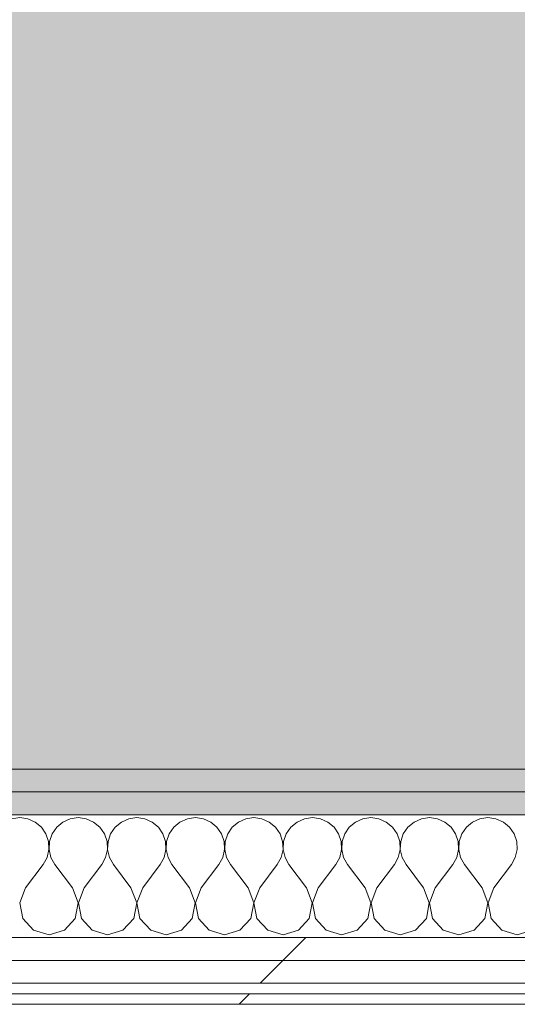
# Model space of a CAD drawing. Header units: millimetres. Extents: x -30280 to 19093, y -18706 to 4378.
# Tile 166 of 206: x -2133 to -1850, y -17084 to -16523. Entities that reach past the tile are written whole.
import ezdxf

# ---------------------------------------------------------------- set-up
doc = ezdxf.new("R2010")
doc.units = ezdxf.units.MM
doc.header["$MEASUREMENT"] = 0
doc.linetypes.add('Wipeout_Contour', pattern=[1000, 0, -1000])
for name, color, linetype in [('Nuevo_07_CR_Cel Ras vinilic', 7, 'Continuous'), ('Nuevo_08_E_Envans secs', 7, 'Continuous'), ('Nuevo_14_PAV_Paviment_tarkett Safe', 7, 'Continuous')]:
    doc.layers.add(name, color=color, linetype=linetype)
for name, color, linetype, lineweight, true_color in [('Nuevo_07_CR_Cel Ras vinilic_Pluma_Nº__102', 7, 'Continuous', 5, 0xcccccc), ('Nuevo_08_E_Envans secs_Pluma_Nº__102', 7, 'Continuous', 5, 0xcccccc), ('Nuevo_08_E_Envans secs_Pluma_Nº__171', 171, 'Continuous', 13, 0xaaaaff), ('Nuevo_08_E_Envans secs_Pluma_Nº__177', 7, 'Continuous', 15, 0xf7e046), ('Nuevo_08_E_Envans secs_Pluma_Nº__79', 7, 'Continuous', 5, 0xaaffd5), ('Nuevo_14_PAV_Paviment_tarkett Safe_Pluma_Nº__166', 7, 'Continuous', 13, 0x97cbff)]:
    doc.layers.add(name, color=color, linetype=linetype, lineweight=lineweight, true_color=true_color)
doc.layers.add('Nuevo_08_E_Envans secs_Pluma_Nº__1', color=7, linetype='Continuous', lineweight=5)
doc.layers.add('Nuevo_14_PAV_Paviment_tarkett Safe_Pluma_Nº__89', color=7, linetype='Continuous', lineweight=5)
pattern_1 = [(45, (0, 0), (-183.8478, 183.8478), [195, -65]), (45, (7e-14, 183.85), (-183.8478, 183.8478), [195, -65])]

# ---------------------------------------------------------------- blocks, each defined once
blk = doc.blocks.new('Forjado_1_1', base_point=(-3816.35, -16950.01))
at = {"layer": 'Nuevo_14_PAV_Paviment_tarkett Safe_Pluma_Nº__166', "linetype": 'Continuous', "lineweight": 0, "true_color": 0x25323f}
blk.add_hatch(color=169, dxfattribs=at).paths.add_polyline_path([(-3816.35, -16950.01), (-1687.6, -16950.01), (-1687.6, -13808.56), (-3816.35, -13808.56)])
at = {"layer": 'Nuevo_14_PAV_Paviment_tarkett Safe_Pluma_Nº__89', "color": 7, "linetype": 'Continuous', "lineweight": 5, "flags": 128}
blk.add_lwpolyline([(-3816.35, -16950.01), (-1687.6, -16950.01), (-1687.6, -13808.56), (-3816.35, -13808.56)], close=True, dxfattribs=at)
blk = doc.blocks.new('*X453')
at = {"layer": 'Nuevo_08_E_Envans secs_Pluma_Nº__102', "color": 254, "linetype": 'Continuous', "lineweight": 5, "true_color": 0xcccccc}
for p, q in [((-2133.33, -16977.64), (-2137.89, -16978.28)), ((-2128.78, -16978.28), (-2133.33, -16977.64)), ((-2124.57, -16980.13), (-2128.78, -16978.28)), ((-2104.55, -16978.28), (-2108.76, -16980.13)), ((-2100, -16977.64), (-2104.55, -16978.28)), ((-2095.45, -16978.28), (-2100, -16977.64)), ((-2091.24, -16980.13), (-2095.45, -16978.28)), ((-2071.22, -16978.28), (-2075.43, -16980.13)), ((-2066.67, -16977.64), (-2071.22, -16978.28)), ((-2062.11, -16978.28), (-2066.67, -16977.64)), ((-2057.9, -16980.13), (-2062.11, -16978.28)), ((-2037.89, -16978.28), (-2042.1, -16980.13)), ((-2033.33, -16977.64), (-2037.89, -16978.28)), ((-2028.78, -16978.28), (-2033.33, -16977.64)), ((-2024.57, -16980.13), (-2028.78, -16978.28)), ((-2004.55, -16978.28), (-2008.76, -16980.13)), ((-2000, -16977.64), (-2004.55, -16978.28)), ((-1995.45, -16978.28), (-2000, -16977.64)), ((-1991.24, -16980.13), (-1995.45, -16978.28)), ((-1971.22, -16978.28), (-1975.43, -16980.13)), ((-1966.67, -16977.64), (-1971.22, -16978.28)), ((-1962.11, -16978.28), (-1966.67, -16977.64)), ((-1957.9, -16980.13), (-1962.11, -16978.28)), ((-1937.89, -16978.28), (-1942.1, -16980.13)), ((-1933.33, -16977.64), (-1937.89, -16978.28)), ((-1928.78, -16978.28), (-1933.33, -16977.64)), ((-1924.57, -16980.13), (-1928.78, -16978.28)), ((-1904.55, -16978.28), (-1908.76, -16980.13)), ((-1900, -16977.64), (-1904.55, -16978.28)), ((-1895.45, -16978.28), (-1900, -16977.64)), ((-1891.24, -16980.13), (-1895.45, -16978.28)), ((-1871.22, -16978.28), (-1875.43, -16980.13)), ((-1866.67, -16977.64), (-1871.22, -16978.28)), ((-1862.11, -16978.28), (-1866.67, -16977.64)), ((-1857.9, -16980.13), (-1862.11, -16978.28)), ((-2121.03, -16983.07), (-2124.57, -16980.13)), ((-2118.43, -16986.86), (-2121.03, -16983.07)), ((-2112.3, -16983.07), (-2114.91, -16986.86)), ((-2108.76, -16980.13), (-2112.3, -16983.07)), ((-2087.7, -16983.07), (-2091.24, -16980.13)), ((-2085.09, -16986.86), (-2087.7, -16983.07)), ((-2078.97, -16983.07), (-2081.57, -16986.86)), ((-2075.43, -16980.13), (-2078.97, -16983.07)), ((-2054.36, -16983.07), (-2057.9, -16980.13)), ((-2051.76, -16986.86), (-2054.36, -16983.07)), ((-2045.64, -16983.07), (-2048.24, -16986.86)), ((-2042.1, -16980.13), (-2045.64, -16983.07)), ((-2021.03, -16983.07), (-2024.57, -16980.13)), ((-2018.43, -16986.86), (-2021.03, -16983.07)), ((-2012.3, -16983.07), (-2014.91, -16986.86)), ((-2008.76, -16980.13), (-2012.3, -16983.07)), ((-1987.7, -16983.07), (-1991.24, -16980.13)), ((-1985.09, -16986.86), (-1987.7, -16983.07)), ((-1978.97, -16983.07), (-1981.57, -16986.86)), ((-1975.43, -16980.13), (-1978.97, -16983.07)), ((-1954.36, -16983.07), (-1957.9, -16980.13)), ((-1951.76, -16986.86), (-1954.36, -16983.07)), ((-1945.64, -16983.07), (-1948.24, -16986.86)), ((-1942.1, -16980.13), (-1945.64, -16983.07)), ((-1921.03, -16983.07), (-1924.57, -16980.13)), ((-1918.43, -16986.86), (-1921.03, -16983.07)), ((-1912.3, -16983.07), (-1914.91, -16986.86)), ((-1908.76, -16980.13), (-1912.3, -16983.07)), ((-1887.7, -16983.07), (-1891.24, -16980.13)), ((-1885.09, -16986.86), (-1887.7, -16983.07)), ((-1878.97, -16983.07), (-1881.57, -16986.86)), ((-1875.43, -16980.13), (-1878.97, -16983.07)), ((-1854.36, -16983.07), (-1857.9, -16980.13)), ((-1851.76, -16986.86), (-1854.36, -16983.07)), ((-2116.96, -16991.21), (-2118.43, -16986.86)), ((-2114.91, -16986.86), (-2116.38, -16991.21)), ((-2083.62, -16991.21), (-2085.09, -16986.86)), ((-2081.57, -16986.86), (-2083.04, -16991.21)), ((-2050.29, -16991.21), (-2051.76, -16986.86)), ((-2048.24, -16986.86), (-2049.71, -16991.21)), ((-2016.96, -16991.21), (-2018.43, -16986.86)), ((-2014.91, -16986.86), (-2016.38, -16991.21)), ((-1983.62, -16991.21), (-1985.09, -16986.86)), ((-1981.57, -16986.86), (-1983.04, -16991.21)), ((-1950.29, -16991.21), (-1951.76, -16986.86)), ((-1948.24, -16986.86), (-1949.71, -16991.21)), ((-1916.96, -16991.21), (-1918.43, -16986.86)), ((-1914.91, -16986.86), (-1916.38, -16991.21)), ((-1883.62, -16991.21), (-1885.09, -16986.86)), ((-1881.57, -16986.86), (-1883.04, -16991.21)), ((-1850.29, -16991.21), (-1851.76, -16986.86)), ((-2117.77, -17000.28), (-2116.73, -16995.81)), ((-2116.73, -16995.81), (-2116.96, -16991.21)), ((-2116.38, -16991.21), (-2116.6, -16995.81)), ((-2116.6, -16995.81), (-2115.56, -17000.28)), ((-2084.44, -17000.28), (-2083.4, -16995.81)), ((-2083.4, -16995.81), (-2083.62, -16991.21)), ((-2083.04, -16991.21), (-2083.27, -16995.81)), ((-2083.27, -16995.81), (-2082.23, -17000.28)), ((-2051.11, -17000.28), (-2050.07, -16995.81)), ((-2050.07, -16995.81), (-2050.29, -16991.21)), ((-2049.71, -16991.21), (-2049.93, -16995.81)), ((-2049.93, -16995.81), (-2048.89, -17000.28)), ((-2017.77, -17000.28), (-2016.73, -16995.81)), ((-2016.73, -16995.81), (-2016.96, -16991.21)), ((-2016.38, -16991.21), (-2016.6, -16995.81)), ((-2016.6, -16995.81), (-2015.56, -17000.28)), ((-1984.44, -17000.28), (-1983.4, -16995.81)), ((-1983.4, -16995.81), (-1983.62, -16991.21)), ((-1983.04, -16991.21), (-1983.27, -16995.81)), ((-1983.27, -16995.81), (-1982.23, -17000.28)), ((-1951.11, -17000.28), (-1950.07, -16995.81)), ((-1950.07, -16995.81), (-1950.29, -16991.21)), ((-1949.71, -16991.21), (-1949.93, -16995.81)), ((-1949.93, -16995.81), (-1948.89, -17000.28)), ((-1917.77, -17000.28), (-1916.73, -16995.81)), ((-1916.73, -16995.81), (-1916.96, -16991.21)), ((-1916.38, -16991.21), (-1916.6, -16995.81)), ((-1916.6, -16995.81), (-1915.56, -17000.28)), ((-1884.44, -17000.28), (-1883.4, -16995.81)), ((-1883.4, -16995.81), (-1883.62, -16991.21)), ((-1883.04, -16991.21), (-1883.27, -16995.81)), ((-1883.27, -16995.81), (-1882.23, -17000.28)), ((-1851.11, -17000.28), (-1850.07, -16995.81)), ((-1850.07, -16995.81), (-1850.29, -16991.21)), ((-2120, -17004.31), (-2117.77, -17000.28)), ((-2115.56, -17000.28), (-2113.33, -17004.31)), ((-2086.67, -17004.31), (-2084.44, -17000.28)), ((-2082.23, -17000.28), (-2080, -17004.31)), ((-2053.33, -17004.31), (-2051.11, -17000.28)), ((-2048.89, -17000.28), (-2046.67, -17004.31)), ((-2020, -17004.31), (-2017.77, -17000.28)), ((-2015.56, -17000.28), (-2013.33, -17004.31)), ((-1986.67, -17004.31), (-1984.44, -17000.28)), ((-1982.23, -17000.28), (-1980, -17004.31)), ((-1953.33, -17004.31), (-1951.11, -17000.28)), ((-1948.89, -17000.28), (-1946.67, -17004.31)), ((-1920, -17004.31), (-1917.77, -17000.28)), ((-1915.56, -17000.28), (-1913.33, -17004.31)), ((-1886.67, -17004.31), (-1884.44, -17000.28)), ((-1882.23, -17000.28), (-1880, -17004.31)), ((-1853.33, -17004.31), (-1851.11, -17000.28)), ((-2130, -17017.64), (-2120, -17004.31)), ((-2103.33, -17017.64), (-2113.33, -17004.31)), ((-2096.67, -17017.64), (-2086.67, -17004.31)), ((-2070, -17017.64), (-2080, -17004.31)), ((-2063.33, -17017.64), (-2053.33, -17004.31)), ((-2036.67, -17017.64), (-2046.67, -17004.31)), ((-2030, -17017.64), (-2020, -17004.31)), ((-2003.33, -17017.64), (-2013.33, -17004.31)), ((-1996.67, -17017.64), (-1986.67, -17004.31)), ((-1970, -17017.64), (-1980, -17004.31)), ((-1963.33, -17017.64), (-1953.33, -17004.31)), ((-1936.67, -17017.64), (-1946.67, -17004.31)), ((-1930, -17017.64), (-1920, -17004.31)), ((-1903.33, -17017.64), (-1913.33, -17004.31)), ((-1896.67, -17017.64), (-1886.67, -17004.31)), ((-1870, -17017.64), (-1880, -17004.31)), ((-1863.33, -17017.64), (-1853.33, -17004.31)), ((-2130, -17017.64), (-2133.27, -17026.15)), ((-2100.07, -17026.15), (-2103.33, -17017.64)), ((-2096.67, -17017.64), (-2099.93, -17026.15)), ((-2066.73, -17026.15), (-2070, -17017.64)), ((-2063.33, -17017.64), (-2066.6, -17026.15)), ((-2033.4, -17026.15), (-2036.67, -17017.64)), ((-2030, -17017.64), (-2033.27, -17026.15)), ((-2000.07, -17026.15), (-2003.33, -17017.64)), ((-1996.67, -17017.64), (-1999.93, -17026.15)), ((-1966.73, -17026.15), (-1970, -17017.64)), ((-1963.33, -17017.64), (-1966.6, -17026.15)), ((-1933.4, -17026.15), (-1936.67, -17017.64)), ((-1930, -17017.64), (-1933.27, -17026.15)), ((-1900.07, -17026.15), (-1903.33, -17017.64)), ((-1896.67, -17017.64), (-1899.93, -17026.15)), ((-1866.73, -17026.15), (-1870, -17017.64)), ((-1863.33, -17017.64), (-1866.6, -17026.15)), ((-2133.27, -17026.15), (-2131.57, -17035.1)), ((-2101.76, -17035.1), (-2100.07, -17026.15)), ((-2099.93, -17026.15), (-2098.24, -17035.1)), ((-2068.43, -17035.1), (-2066.73, -17026.15)), ((-2066.6, -17026.15), (-2064.91, -17035.1)), ((-2035.09, -17035.1), (-2033.4, -17026.15)), ((-2033.27, -17026.15), (-2031.57, -17035.1)), ((-2001.76, -17035.1), (-2000.07, -17026.15)), ((-1999.93, -17026.15), (-1998.24, -17035.1)), ((-1968.43, -17035.1), (-1966.73, -17026.15)), ((-1966.6, -17026.15), (-1964.91, -17035.1)), ((-1935.09, -17035.1), (-1933.4, -17026.15)), ((-1933.27, -17026.15), (-1931.57, -17035.1)), ((-1901.76, -17035.1), (-1900.07, -17026.15)), ((-1899.93, -17026.15), (-1898.24, -17035.1)), ((-1868.43, -17035.1), (-1866.73, -17026.15)), ((-1866.6, -17026.15), (-1864.91, -17035.1)), ((-2131.57, -17035.1), (-2125.43, -17041.82)), ((-2107.9, -17041.82), (-2101.76, -17035.1)), ((-2098.24, -17035.1), (-2092.1, -17041.82)), ((-2074.57, -17041.82), (-2068.43, -17035.1)), ((-2064.91, -17035.1), (-2058.76, -17041.82)), ((-2041.24, -17041.82), (-2035.09, -17035.1)), ((-2031.57, -17035.1), (-2025.43, -17041.82)), ((-2007.9, -17041.82), (-2001.76, -17035.1)), ((-1998.24, -17035.1), (-1992.1, -17041.82)), ((-1974.57, -17041.82), (-1968.43, -17035.1)), ((-1964.91, -17035.1), (-1958.76, -17041.82)), ((-1941.24, -17041.82), (-1935.09, -17035.1)), ((-1931.57, -17035.1), (-1925.43, -17041.82)), ((-1907.9, -17041.82), (-1901.76, -17035.1)), ((-1898.24, -17035.1), (-1892.1, -17041.82)), ((-1874.57, -17041.82), (-1868.43, -17035.1)), ((-1864.91, -17035.1), (-1858.76, -17041.82)), ((-2125.43, -17041.82), (-2116.67, -17044.31)), ((-2116.67, -17044.31), (-2107.9, -17041.82)), ((-2092.1, -17041.82), (-2083.33, -17044.31)), ((-2083.33, -17044.31), (-2074.57, -17041.82)), ((-2058.76, -17041.82), (-2050, -17044.31)), ((-2050, -17044.31), (-2041.24, -17041.82)), ((-2025.43, -17041.82), (-2016.67, -17044.31)), ((-2016.67, -17044.31), (-2007.9, -17041.82)), ((-1992.1, -17041.82), (-1983.33, -17044.31)), ((-1983.33, -17044.31), (-1974.57, -17041.82)), ((-1958.76, -17041.82), (-1950, -17044.31)), ((-1950, -17044.31), (-1941.24, -17041.82)), ((-1925.43, -17041.82), (-1916.67, -17044.31)), ((-1916.67, -17044.31), (-1907.9, -17041.82)), ((-1892.1, -17041.82), (-1883.33, -17044.31)), ((-1883.33, -17044.31), (-1874.57, -17041.82)), ((-1858.76, -17041.82), (-1850, -17044.31)), ((-1850, -17044.31), (-1841.24, -17041.82))]:
    blk.add_line(p, q, dxfattribs=at)
blk = doc.blocks.new('Muro_123_1', base_point=(-3842.41, -17083.98))
at = {"layer": 'Nuevo_08_E_Envans secs_Pluma_Nº__79', "linetype": 'Continuous', "lineweight": 5, "true_color": 0xaaffd5}
for points in [[(-3816.42, -16962.98), (-1743.22, -16962.98), (-1743.22, -16949.98), (-3816.41, -16949.98)], [(-3829.43, -16975.98), (-1743.22, -16975.98), (-1743.22, -16962.98), (-3829.42, -16962.98)]]:
    blk.add_hatch(color=121, dxfattribs=at).paths.add_polyline_path(points)
at = {"layer": 'Nuevo_08_E_Envans secs_Pluma_Nº__1', "color": 7, "linetype": 'Continuous', "lineweight": 5}
for p, q in [((-3816.42, -16962.98), (-1743.22, -16962.98)), ((-3829.43, -16975.98), (-1743.22, -16975.98))]:
    blk.add_line(p, q, dxfattribs=at)
at = {"layer": 'Nuevo_08_E_Envans secs_Pluma_Nº__1', "color": 7, "linetype": 'Continuous', "lineweight": 5, "flags": 128}
blk.add_lwpolyline([(-1743.22, -16949.98), (-3816.41, -16949.98)], dxfattribs=at)
at = {"color": 254, "linetype": 'Wipeout_Contour', "lineweight": 0, "ltscale": 69293.939169}
blk.add_wipeout([(-3842.41, -17071.98), (-1743.22, -17071.98), (-1743.22, -17058.98), (-3842.41, -17058.98)], dxfattribs=at).dxf.layer = 'Nuevo_08_E_Envans secs'
at = {"color": 254, "linetype": 'Wipeout_Contour', "lineweight": 0, "ltscale": 69355.022368}
blk.add_wipeout([(-3842.41, -17083.98), (-1743.22, -17083.98), (-1743.22, -17077.98), (-3842.41, -17077.98)], dxfattribs=at).dxf.layer = 'Nuevo_08_E_Envans secs'
at = {"layer": 'Nuevo_08_E_Envans secs_Pluma_Nº__171', "linetype": 'Continuous', "lineweight": 13, "true_color": 0xaaaaff}
h = blk.add_hatch(dxfattribs=at)
h.set_pattern_fill('Panellat_HPL_0001', color=161, style=0, pattern_type=2)
h.set_pattern_definition(pattern_1)
h.paths.add_polyline_path([(-3842.41, -17083.98), (-1743.22, -17083.98), (-1743.22, -17077.98), (-3842.41, -17077.98)])
at = {"layer": 'Nuevo_08_E_Envans secs_Pluma_Nº__177', "linetype": 'Continuous', "lineweight": 15, "true_color": 0xf7e046}
h = blk.add_hatch(dxfattribs=at)
h.set_pattern_fill('Panellat_HPL_0001', color=53, style=0, pattern_type=2)
h.set_pattern_definition(pattern_1)
h.paths.add_polyline_path([(-3842.41, -17071.98), (-1743.22, -17071.98), (-1743.22, -17058.98), (-3842.41, -17058.98)])
at = {"layer": 'Nuevo_08_E_Envans secs_Pluma_Nº__1', "color": 7, "linetype": 'Continuous', "lineweight": 5}
for p, q in [((-3842.41, -17071.98), (-1743.22, -17071.98)), ((-3842.41, -17077.98), (-1743.22, -17077.98))]:
    blk.add_line(p, q, dxfattribs=at)
at = {"layer": 'Nuevo_08_E_Envans secs_Pluma_Nº__1', "color": 7, "linetype": 'Continuous', "lineweight": 5, "flags": 128}
blk.add_lwpolyline([(-3842.41, -17083.98), (-1743.22, -17083.98)], dxfattribs=at)
at = {"color": 254, "linetype": 'Wipeout_Contour', "lineweight": 0, "ltscale": 69242.709302}
blk.add_wipeout([(-3842.41, -17058.98), (-1743.22, -17058.98), (-1743.22, -17045.98), (-3842.41, -17045.98)], dxfattribs=at).dxf.layer = 'Nuevo_08_E_Envans secs'
at = {"layer": 'Nuevo_08_E_Envans secs_Pluma_Nº__177', "linetype": 'Continuous', "lineweight": 15, "true_color": 0xf7e046}
h = blk.add_hatch(dxfattribs=at)
h.set_pattern_fill('Panellat_HPL_0001', color=53, style=0, pattern_type=2)
h.set_pattern_definition(pattern_1)
h.paths.add_polyline_path([(-3842.41, -17058.98), (-1743.22, -17058.98), (-1743.22, -17045.98), (-3842.41, -17045.98)])
at = {"layer": 'Nuevo_08_E_Envans secs_Pluma_Nº__1', "color": 7, "linetype": 'Continuous', "lineweight": 5}
for p, q in [((-3842.41, -17045.98), (-1743.22, -17045.98)), ((-3842.41, -17058.98), (-1743.22, -17058.98))]:
    blk.add_line(p, q, dxfattribs=at)
at = {"layer": 'Nuevo_08_E_Envans secs', "color": 7, "lineweight": 20}
blk.add_blockref('*X453', (0, 0), dxfattribs=at)
blk = doc.blocks.new('Forjado_2_1', base_point=(-3816.41, -16949.98))
at = {"layer": 'Nuevo_07_CR_Cel Ras vinilic', "linetype": 'Continuous', "lineweight": 0, "true_color": 0x3f3f3f}
blk.add_hatch(color=250, dxfattribs=at).paths.add_polyline_path([(-3816.41, -16949.98), (-1689.31, -16949.98), (-1687, -13808.56), (-3816.41, -13808.56)])
at = {"layer": 'Nuevo_07_CR_Cel Ras vinilic_Pluma_Nº__102', "color": 254, "linetype": 'Continuous', "lineweight": 5, "true_color": 0xcccccc, "flags": 128}
blk.add_lwpolyline([(-3816.41, -16949.98), (-1689.31, -16949.98), (-1687, -13808.56), (-3816.41, -13808.56)], close=True, dxfattribs=at)

msp = doc.modelspace()

# ---------------------------------------------------------------- block references
at = {"layer": 'Nuevo_14_PAV_Paviment_tarkett Safe', "color": 7, "linetype": 'Continuous', "lineweight": 5}
msp.add_blockref('Forjado_1_1', (-3816.35, -16950.01), dxfattribs=at)

# ---------------------------------------------------------------- next in the draw order: block references
at = {"layer": 'Nuevo_08_E_Envans secs', "color": 7, "lineweight": 20}
msp.add_blockref('Muro_123_1', (-3842.41, -17083.98), dxfattribs=at)

# ---------------------------------------------------------------- next in the draw order: block references
at = {"layer": 'Nuevo_07_CR_Cel Ras vinilic', "color": 254, "linetype": 'Continuous', "lineweight": 5, "true_color": 0xcccccc}
msp.add_blockref('Forjado_2_1', (-3816.41, -16949.98), dxfattribs=at)

doc.saveas('drawing.dxf')
